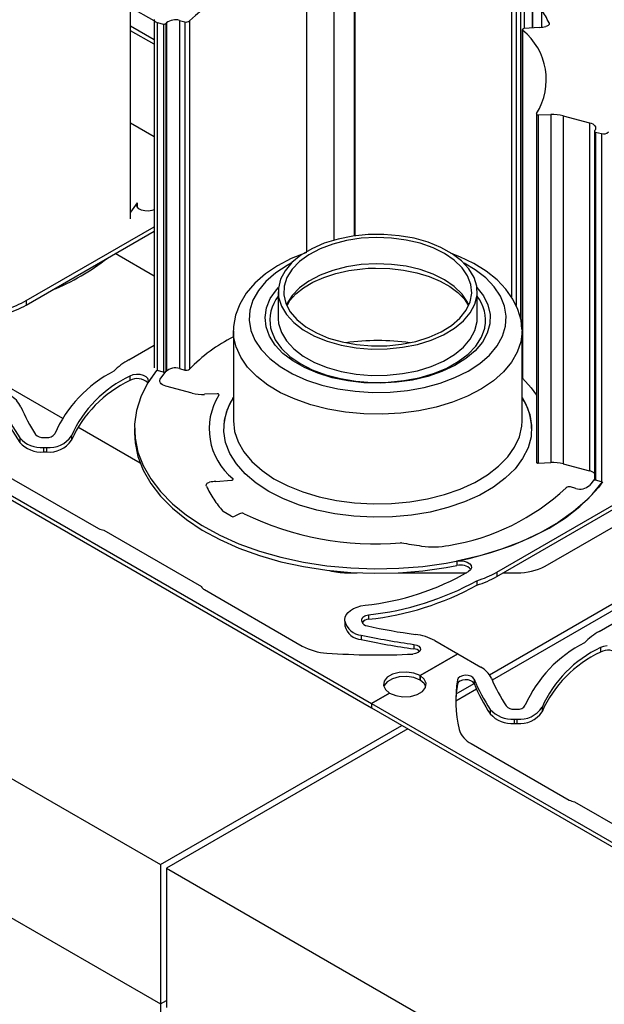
# Model space of a CAD drawing. Header units: inches. Extents: x 370 to 474, y 80 to 168.
# Tile 157 of 170: x 435.73 to 439.16, y 154.34 to 160.12. Entities that reach past the tile are written whole.
import ezdxf

# ---------------------------------------------------------------- set-up
doc = ezdxf.new("R2010")
doc.units = ezdxf.units.IN
doc.header["$LTSCALE"] = 0.5
doc.header["$MEASUREMENT"] = 0
for name, color, linetype in [('APP-M-S', 30, 'Continuous'), ('DIE-M-S', 8, 'Continuous'), ('DIE-M-S3', 8, 'Continuous'), ('PUN-M-S2', 1, 'Continuous')]:
    doc.layers.add(name, color=color, linetype=linetype)

msp = doc.modelspace()

# ---------------------------------------------------------------- linework, layer by layer
at = {"layer": 'APP-M-S', "linetype": 'Continuous', "lineweight": 25}
for p, q in [((436.5221, 160.1099), (436.3844, 160.1894)), ((436.5221, 159.9997), (436.3844, 160.0792)), ((436.5221, 159.9735), (436.3844, 160.053)), ((436.4216, 159.0447), (436.3844, 158.989)), ((436.418, 159.0326), (436.4216, 159.0447)), ((436.4216, 159.0447), (436.4216, 159.0204)), ((436.4216, 159.0204), (436.418, 159.0326)), ((436.4317, 159.0096), (436.4216, 159.0204)), ((436.4475, 159.0013), (436.4317, 159.0096)), ((436.467, 158.9964), (436.4475, 159.0013)), ((436.4883, 158.9955), (436.467, 158.9964)), ((436.5089, 158.9986), (436.4883, 158.9955)), ((436.5221, 159.0032), (436.5089, 158.9986)), ((435.7719, 158.4705), (436.5221, 158.9036)), ((435.7719, 158.4444), (436.5221, 158.8774)), ((437.5187, 158.8065), (437.4457, 158.7747)), ((437.5684, 158.802), (437.4942, 158.774)), ((437.5995, 158.8313), (437.5187, 158.8065)), ((437.6495, 158.8228), (437.5684, 158.802)), ((437.6861, 158.8485), (437.5995, 158.8313)), ((437.7353, 158.8358), (437.6495, 158.8228)), ((437.7762, 158.8577), (437.6861, 158.8485)), ((437.8236, 158.8408), (437.7353, 158.8358)), ((437.8677, 158.8586), (437.7762, 158.8577)), ((437.9121, 158.8374), (437.8236, 158.8408)), ((437.9583, 158.8513), (437.8677, 158.8586)), ((437.9985, 158.8259), (437.9121, 158.8374)), ((438.0458, 158.8358), (437.9583, 158.8513)), ((438.0807, 158.8066), (437.9985, 158.8259)), ((438.1281, 158.8127), (438.0458, 158.8358)), ((438.1564, 158.7799), (438.0807, 158.8066)), ((438.203, 158.7824), (438.1281, 158.8127)), ((437.4113, 158.7513), (437.3247, 158.7165)), ((437.4457, 158.7747), (437.3821, 158.7367)), ((437.4157, 158.7526), (437.4113, 158.7513)), ((437.4942, 158.774), (437.4287, 158.7394)), ((438.2237, 158.7465), (438.1564, 158.7799)), ((438.2689, 158.7457), (438.203, 158.7824)), ((438.2808, 158.7074), (438.2237, 158.7465)), ((438.3144, 158.7276), (438.2597, 158.7478)), ((438.3239, 158.7035), (438.2689, 158.7457)), ((437.3247, 158.7165), (437.2452, 158.6749)), ((437.3296, 158.6935), (437.2895, 158.646)), ((437.3258, 158.6897), (437.3025, 158.677)), ((437.3821, 158.7367), (437.3296, 158.6935)), ((437.3737, 158.6993), (437.3305, 158.6546)), ((437.4287, 158.7394), (437.3737, 158.6993)), ((438.3263, 158.6634), (438.2808, 158.7074)), ((438.3957, 158.6882), (438.3144, 158.7276)), ((438.3669, 158.6568), (438.3239, 158.7035)), ((438.4034, 158.6512), (438.3383, 158.6897)), ((438.4685, 158.6429), (438.3957, 158.6882)), ((437.2452, 158.6749), (437.1739, 158.6269)), ((437.2344, 158.6325), (437.1774, 158.583)), ((437.3025, 158.677), (437.2344, 158.6325)), ((437.2895, 158.646), (437.2627, 158.5955)), ((437.3305, 158.6546), (437.3004, 158.6064)), ((437.5684, 158.6478), (437.4942, 158.6197)), ((437.5163, 158.6069), (437.587, 158.6299)), ((437.6495, 158.6685), (437.5684, 158.6478)), ((437.587, 158.6299), (437.6635, 158.647)), ((437.7353, 158.6816), (437.6495, 158.6685)), ((437.6635, 158.647), (437.744, 158.6576)), ((437.8236, 158.6865), (437.7353, 158.6816)), ((437.744, 158.6576), (437.7769, 158.66)), ((437.7769, 158.66), (437.8199, 158.6615)), ((437.8199, 158.6615), (437.9028, 158.659)), ((437.9121, 158.6831), (437.8236, 158.6865)), ((437.9028, 158.659), (437.984, 158.6498)), ((437.9985, 158.6717), (437.9121, 158.6831)), ((437.984, 158.6498), (438.0617, 158.634)), ((438.0807, 158.6523), (437.9985, 158.6717)), ((438.0617, 158.634), (438.1339, 158.6121)), ((438.1564, 158.6256), (438.0807, 158.6523)), ((438.3591, 158.6158), (438.3263, 158.6634)), ((438.3967, 158.6069), (438.3669, 158.6568)), ((438.465, 158.6036), (438.4034, 158.6512)), ((438.5315, 158.5925), (438.4685, 158.6429)), ((437.1123, 158.5729), (437.0618, 158.5136)), ((437.1739, 158.6269), (437.1123, 158.5729)), ((437.1774, 158.583), (437.1327, 158.5296)), ((437.2627, 158.5955), (437.25, 158.5432)), ((437.3004, 158.6064), (437.284, 158.5561)), ((437.4287, 158.5852), (437.3737, 158.545)), ((437.398, 158.546), (437.4528, 158.5787)), ((437.4942, 158.6197), (437.4287, 158.5852)), ((437.4528, 158.5787), (437.5163, 158.6069)), ((438.1339, 158.6121), (438.199, 158.5849)), ((438.2237, 158.5923), (438.1564, 158.6256)), ((438.199, 158.5849), (438.2555, 158.5532)), ((438.2808, 158.5531), (438.2237, 158.5923)), ((438.3782, 158.5658), (438.3591, 158.6158)), ((438.4126, 158.5549), (438.3967, 158.6069)), ((438.5149, 158.5517), (438.465, 158.6036)), ((438.5837, 158.5378), (438.5315, 158.5925)), ((437.0618, 158.5136), (437.0237, 158.4502)), ((437.1327, 158.5296), (437.1009, 158.4731)), ((437.2026, 158.4821), (437.2383, 158.5338)), ((437.2383, 158.5338), (437.2505, 158.5476)), ((437.2489, 158.5226), (437.2489, 158.3683)), ((437.25, 158.5432), (437.2516, 158.4903)), ((437.284, 158.5561), (437.2818, 158.5049)), ((437.3737, 158.545), (437.3305, 158.5003)), ((437.3528, 158.5099), (437.398, 158.546)), ((438.2555, 158.5532), (438.3022, 158.5182)), ((438.3263, 158.5092), (438.2808, 158.5531)), ((438.3022, 158.5182), (438.3384, 158.4811)), ((438.3738, 158.4638), (438.3831, 158.5147)), ((438.3831, 158.5147), (438.3782, 158.5658)), ((438.4142, 158.502), (438.4126, 158.5549)), ((438.4137, 158.5476), (438.4518, 158.4986)), ((438.4153, 158.3683), (438.4153, 158.5226)), ((438.552, 158.4963), (438.5149, 158.5517)), ((438.6246, 158.4797), (438.5837, 158.5378)), ((435.7719, 158.4705), (435.7719, 158.4444)), ((437.1009, 158.4731), (437.0828, 158.4146)), ((437.1804, 158.4279), (437.2026, 158.4821)), ((437.2516, 158.4903), (437.2675, 158.4383)), ((437.2818, 158.5049), (437.2938, 158.4541)), ((437.3305, 158.5003), (437.3004, 158.4521)), ((437.3034, 158.4465), (437.3178, 158.4708)), ((437.3178, 158.4708), (437.3528, 158.5099)), ((438.3591, 158.4616), (438.3263, 158.5092)), ((438.3384, 158.4811), (438.363, 158.4442)), ((438.3504, 158.4144), (438.3738, 158.4638)), ((438.3668, 158.4455), (438.3591, 158.4616)), ((438.4014, 158.4497), (438.4142, 158.502)), ((438.4518, 158.4986), (438.4783, 158.4451)), ((438.5757, 158.4385), (438.552, 158.4963)), ((438.6541, 158.4189), (438.6246, 158.4797)), ((437.0237, 158.4502), (436.9988, 158.3844)), ((437.0828, 158.4146), (437.0786, 158.3553)), ((437.172, 158.3725), (437.1804, 158.4279)), ((437.2675, 158.4383), (437.2973, 158.3884)), ((437.2938, 158.4541), (437.3198, 158.4052)), ((437.3004, 158.4521), (437.2973, 158.4455)), ((437.3198, 158.4052), (437.3591, 158.3593)), ((438.3136, 158.3678), (438.3504, 158.4144)), ((438.3346, 158.3517), (438.3747, 158.3992)), ((438.3747, 158.3992), (438.4014, 158.4497)), ((438.4783, 158.4451), (438.491, 158.39)), ((438.5856, 158.3794), (438.5757, 158.4385)), ((438.672, 158.3556), (438.6541, 158.4189)), ((436.9988, 158.3844), (436.9873, 158.318)), ((437.0786, 158.3553), (437.0885, 158.2962)), ((437.1778, 158.317), (437.172, 158.3725)), ((437.2489, 158.3683), (437.249, 158.3638)), ((437.249, 158.3638), (437.2516, 158.3361)), ((437.2973, 158.3884), (437.3402, 158.3417)), ((437.3402, 158.3417), (437.3953, 158.2995)), ((437.3591, 158.3593), (437.4106, 158.3176)), ((438.2644, 158.3252), (438.3136, 158.3678)), ((438.2821, 158.3085), (438.3346, 158.3517)), ((438.4014, 158.2955), (438.4142, 158.3478)), ((438.4142, 158.3478), (438.4153, 158.3683)), ((438.491, 158.39), (438.4897, 158.3343)), ((438.5814, 158.32), (438.5856, 158.3794)), ((438.6768, 158.3023), (438.672, 158.3556)), ((436.988, 158.261), (436.9863, 158.2957)), ((436.9863, 158.2922), (436.9863, 157.7662)), ((436.9873, 158.318), (436.9877, 158.2965)), ((437.0885, 158.2962), (437.1122, 158.2384)), ((437.1974, 158.2625), (437.1778, 158.317)), ((437.2046, 158.3103), (437.209, 158.2935)), ((437.209, 158.2935), (437.2319, 158.2406)), ((437.2516, 158.3361), (437.2675, 158.284)), ((437.2675, 158.284), (437.2973, 158.2341)), ((437.3953, 158.2995), (437.4611, 158.2628)), ((437.4106, 158.3176), (437.473, 158.2812)), ((438.1338, 158.2563), (438.2039, 158.2877)), ((438.2039, 158.2877), (438.2644, 158.3252)), ((438.2185, 158.2705), (438.2821, 158.3085)), ((438.3747, 158.2449), (438.4014, 158.2955)), ((438.4401, 158.2554), (438.4592, 158.3088)), ((438.4592, 158.3088), (438.4601, 158.3132)), ((438.4897, 158.3343), (438.4744, 158.2794)), ((438.5633, 158.2616), (438.5814, 158.32)), ((438.6779, 158.2921), (438.6709, 158.2297)), ((438.6777, 158.3006), (438.6779, 158.2922)), ((438.6779, 157.7662), (438.6779, 158.2922)), ((438.6779, 158.2922), (438.6779, 158.2921)), ((437.0019, 158.199), (436.988, 158.261)), ((437.1122, 158.2384), (437.1493, 158.183)), ((437.2306, 158.2103), (437.1974, 158.2625)), ((437.2319, 158.2406), (437.2683, 158.1903)), ((437.2973, 158.2341), (437.3402, 158.1874)), ((437.4611, 158.2628), (437.5361, 158.2325)), ((437.473, 158.2812), (437.5447, 158.2511)), ((437.5361, 158.2325), (437.6184, 158.2094)), ((437.5447, 158.2511), (437.6239, 158.228)), ((437.6239, 158.228), (437.7085, 158.2125)), ((437.9722, 158.2149), (438.0559, 158.2318)), ((438.0559, 158.2318), (438.1338, 158.2563)), ((438.0646, 158.2139), (438.1454, 158.2387)), ((438.1454, 158.2387), (438.2185, 158.2705)), ((438.3346, 158.1975), (438.3747, 158.2449)), ((438.4454, 158.2264), (438.4033, 158.1763)), ((438.4075, 158.2042), (438.4401, 158.2554)), ((438.4744, 158.2794), (438.4454, 158.2264)), ((438.5315, 158.2051), (438.5633, 158.2616)), ((438.6709, 158.2297), (438.6502, 158.1683)), ((438.6779, 158.2377), (438.6796, 158.2378)), ((436.373, 158.1235), (436.5221, 158.2096)), ((437.0293, 158.1384), (437.0019, 158.199)), ((437.1493, 158.183), (437.1991, 158.131)), ((437.2767, 158.1614), (437.2306, 158.2103)), ((437.2683, 158.1903), (437.3173, 158.1436)), ((437.3402, 158.1874), (437.3953, 158.1452)), ((437.6184, 158.2094), (437.7059, 158.1939)), ((437.7059, 158.1939), (437.7965, 158.1866)), ((437.7085, 158.2125), (437.7962, 158.2051)), ((437.7962, 158.2051), (437.8849, 158.2059)), ((437.7965, 158.1866), (437.888, 158.1875)), ((437.8849, 158.2059), (437.9722, 158.2149)), ((437.888, 158.1875), (437.9781, 158.1967)), ((437.9781, 158.1967), (438.0646, 158.2139)), ((438.2821, 158.1542), (438.3346, 158.1975)), ((438.4033, 158.1763), (438.349, 158.1303)), ((438.362, 158.1564), (438.4075, 158.2042)), ((438.4867, 158.1516), (438.5315, 158.2051)), ((438.6502, 158.1683), (438.616, 158.1089)), ((437.07, 158.0804), (437.0293, 158.1384)), ((437.1991, 158.131), (437.2608, 158.0835)), ((437.3345, 158.1169), (437.2767, 158.1614)), ((437.3173, 158.1436), (437.3778, 158.1017)), ((437.403, 158.0778), (437.3345, 158.1169)), ((437.3953, 158.1452), (437.4611, 158.1085)), ((438.1454, 158.0844), (438.2185, 158.1162)), ((438.2185, 158.1162), (438.2821, 158.1542)), ((438.2367, 158.0751), (438.3046, 158.113)), ((438.349, 158.1303), (438.2837, 158.0894)), ((438.3046, 158.113), (438.362, 158.1564)), ((438.4298, 158.1022), (438.4867, 158.1516)), ((436.535, 158.0615), (436.4829, 157.9856)), ((436.535, 158.0615), (436.4849, 157.989)), ((436.5766, 158.0507), (436.5402, 158.0599)), ((436.5603, 158.0155), (436.5925, 158.0563)), ((436.5603, 158.0155), (436.5914, 158.0549)), ((436.5925, 158.0563), (436.5896, 158.0533)), ((436.5925, 158.0563), (436.5925, 158.0562)), ((436.6709, 158.0721), (436.7025, 158.0637)), ((437.1232, 158.0259), (437.07, 158.0804)), ((437.2608, 158.0835), (437.333, 158.0412)), ((437.3778, 158.1017), (437.4484, 158.0654)), ((437.4806, 158.0448), (437.403, 158.0778)), ((437.4484, 158.0654), (437.5276, 158.0357)), ((437.4611, 158.1085), (437.5361, 158.0782)), ((437.5361, 158.0782), (437.6184, 158.0551)), ((437.6184, 158.0551), (437.7059, 158.0396)), ((437.9781, 158.0424), (438.0646, 158.0596)), ((438.0646, 158.0596), (438.1454, 158.0844)), ((438.2088, 158.0544), (438.1259, 158.0261)), ((438.1598, 158.0434), (438.2367, 158.0751)), ((438.2837, 158.0894), (438.2088, 158.0544)), ((438.2837, 158.0189), (438.3616, 158.0577)), ((438.3616, 158.0577), (438.4298, 158.1022)), ((438.569, 158.0525), (438.5098, 158.0001)), ((438.616, 158.1089), (438.569, 158.0525)), ((436.3976, 158.0351), (436.3798, 158.0282)), ((436.3798, 158.0282), (436.3798, 158.0021)), ((436.4182, 158.0382), (436.3976, 158.0351)), ((436.4395, 158.0372), (436.4182, 158.0382)), ((436.459, 158.0323), (436.4395, 158.0372)), ((436.4747, 158.024), (436.459, 158.0323)), ((436.4849, 158.0132), (436.4747, 158.024)), ((436.4884, 158.0011), (436.4849, 158.0132)), ((436.4849, 157.989), (436.4884, 158.0011)), ((436.555, 158.0023), (436.5565, 158.0091)), ((436.555, 158.0023), (436.5565, 158.0091)), ((436.5557, 157.9956), (436.555, 158.0023)), ((436.5557, 157.9956), (436.555, 158.0023)), ((436.5587, 157.989), (436.5557, 157.9956)), ((436.5587, 157.989), (436.5557, 157.9956)), ((436.5565, 158.0091), (436.5603, 158.0155)), ((436.5565, 158.0091), (436.5603, 158.0155)), ((437.188, 157.9758), (437.1232, 158.0259)), ((437.333, 158.0412), (437.4146, 158.005)), ((437.4146, 158.005), (437.504, 157.9756)), ((437.5657, 158.0187), (437.4806, 158.0448)), ((437.5276, 158.0357), (437.6136, 158.013)), ((437.6565, 158), (437.5657, 158.0187)), ((437.6136, 158.013), (437.7045, 157.9981)), ((437.751, 157.9891), (437.6565, 158)), ((437.7045, 157.9981), (437.7982, 157.9911)), ((437.7059, 158.0396), (437.7965, 158.0323)), ((437.7965, 158.0323), (437.888, 158.0332)), ((437.888, 158.0332), (437.9781, 158.0424)), ((437.8927, 157.9922), (437.9858, 158.0015)), ((438.0367, 158.005), (437.9432, 157.9917)), ((437.9858, 158.0015), (438.0755, 158.0187)), ((438.1259, 158.0261), (438.0367, 158.005)), ((438.0755, 158.0187), (438.1598, 158.0434)), ((438.1973, 157.9867), (438.2837, 158.0189)), ((438.5098, 158.0001), (438.4395, 157.9525)), ((438.681, 158.0149), (438.7323, 157.9587)), ((436.4829, 157.9856), (436.4441, 157.9071)), ((436.5639, 157.9829), (436.5587, 157.989)), ((436.5639, 157.9829), (436.5587, 157.989)), ((436.5711, 157.9775), (436.5639, 157.9829)), ((436.5711, 157.9775), (436.5639, 157.9829)), ((436.5799, 157.973), (436.5711, 157.9775)), ((436.5799, 157.973), (436.5711, 157.9775)), ((436.5901, 157.9696), (436.5799, 157.973)), ((436.5901, 157.9696), (436.5799, 157.973)), ((436.7455, 157.9287), (436.5901, 157.9696)), ((436.7455, 157.9287), (436.5901, 157.9696)), ((437.2634, 157.9308), (437.188, 157.9758)), ((437.504, 157.9756), (437.5994, 157.9534)), ((437.5994, 157.9534), (437.6992, 157.939)), ((437.6992, 157.939), (437.8015, 157.9325)), ((437.8472, 157.9864), (437.751, 157.9891)), ((437.7982, 157.9911), (437.8927, 157.9922)), ((437.9432, 157.9917), (437.8472, 157.9864)), ((437.9043, 157.9342), (438.0058, 157.9439)), ((438.0058, 157.9439), (438.1041, 157.9615)), ((438.1041, 157.9615), (438.1973, 157.9867)), ((438.4395, 157.9525), (438.3593, 157.9104)), ((438.7323, 157.9587), (438.762, 157.9169)), ((436.4441, 157.9071), (436.419, 157.8267)), ((436.8915, 157.9237), (436.8169, 157.9211)), ((436.8915, 157.9237), (436.8169, 157.9211)), ((436.894, 157.9236), (436.8915, 157.9237)), ((436.894, 157.9236), (436.8915, 157.9237)), ((436.8964, 157.9232), (436.894, 157.9236)), ((436.8964, 157.9232), (436.894, 157.9236)), ((436.8985, 157.9224), (436.8964, 157.9232)), ((436.8985, 157.9224), (436.8964, 157.9232)), ((436.9002, 157.9214), (436.8985, 157.9224)), ((436.9002, 157.9214), (436.8985, 157.9224)), ((436.9014, 157.9202), (436.9002, 157.9214)), ((436.9014, 157.9202), (436.9002, 157.9214)), ((436.9021, 157.9188), (436.9014, 157.9202)), ((436.9021, 157.9188), (436.9014, 157.9202)), ((436.9016, 157.916), (436.9021, 157.9174)), ((436.9016, 157.916), (436.9021, 157.9174)), ((436.9021, 157.9174), (436.9021, 157.9188)), ((436.9021, 157.9174), (436.9021, 157.9188)), ((436.9511, 157.8336), (436.9825, 157.8964)), ((436.9825, 157.8964), (436.9863, 157.9024)), ((437.3481, 157.8918), (437.2634, 157.9308)), ((437.4407, 157.8594), (437.3481, 157.8918)), ((437.8015, 157.9325), (437.9043, 157.9342)), ((438.3593, 157.9104), (438.2704, 157.8746)), ((438.6779, 157.9024), (438.6982, 157.867)), ((436.419, 157.8267), (436.4077, 157.7454)), ((436.9336, 157.7689), (436.9511, 157.8336)), ((437.5398, 157.834), (437.4407, 157.8594)), ((437.6437, 157.8162), (437.5398, 157.834)), ((438.0726, 157.8241), (437.9669, 157.8102)), ((438.1743, 157.8457), (438.0726, 157.8241)), ((438.2704, 157.8746), (438.1743, 157.8457)), ((438.6982, 157.867), (438.7231, 157.8032)), ((436.9302, 157.7035), (436.9336, 157.7689)), ((436.9863, 157.7662), (436.9932, 157.7039)), ((437.7507, 157.8062), (437.6437, 157.8162)), ((437.859, 157.8042), (437.7507, 157.8062)), ((437.9669, 157.8102), (437.859, 157.8042)), ((438.6761, 157.7348), (438.6779, 157.7662)), ((438.7231, 157.8032), (438.734, 157.7381)), ((436.4071, 157.7208), (436.4071, 157.6947)), ((436.4077, 157.7454), (436.4105, 157.6637)), ((436.9297, 157.7208), (436.9297, 157.72)), ((438.6622, 157.6728), (438.6761, 157.7348)), ((438.734, 157.7381), (438.7306, 157.6727)), ((438.7344, 157.72), (438.7344, 157.7208)), ((435.039, 157.7004), (437.7967, 156.1084)), ((435.039, 157.6743), (437.7967, 156.0823)), ((435.7341, 157.6654), (435.7341, 157.6392)), ((435.8743, 157.6673), (435.8907, 157.6673)), ((436.0373, 157.6781), (436.0373, 157.652)), ((436.4071, 157.6947), (436.4105, 157.6376)), ((436.4105, 157.6637), (436.4273, 157.5826)), ((436.9411, 157.6384), (436.9302, 157.7035)), ((436.9932, 157.7039), (437.0139, 157.6424)), ((438.6347, 157.6123), (438.6622, 157.6728)), ((438.7306, 157.6727), (438.7131, 157.6081)), ((435.8743, 157.6096), (435.8907, 157.6096)), ((435.8743, 157.6096), (435.8743, 157.5835)), ((435.8907, 157.6096), (435.8907, 157.5835)), ((436.4105, 157.6376), (436.4273, 157.5565)), ((436.966, 157.5746), (436.9411, 157.6384)), ((437.0139, 157.6424), (437.0481, 157.5831)), ((438.594, 157.5543), (438.6347, 157.6123)), ((438.7131, 157.6081), (438.6816, 157.5452)), ((435.8743, 157.5835), (435.8907, 157.5835)), ((436.4273, 157.5826), (436.458, 157.5029)), ((436.4273, 157.5565), (436.458, 157.4768)), ((437.0046, 157.5131), (436.966, 157.5746)), ((437.0481, 157.5831), (437.0951, 157.5267)), ((438.5408, 157.4998), (438.594, 157.5543)), ((438.6816, 157.5452), (438.6368, 157.4851)), ((436.458, 157.5029), (436.5022, 157.4254)), ((436.458, 157.4768), (436.5022, 157.3992)), ((437.0562, 157.4549), (437.0046, 157.5131)), ((437.0951, 157.5267), (437.1542, 157.4742)), ((438.476, 157.4496), (438.5408, 157.4998)), ((438.6368, 157.4851), (438.5793, 157.4288)), ((438.762, 157.5237), (438.7621, 157.5228)), ((438.7621, 157.5228), (438.7628, 157.5215)), ((438.7628, 157.5215), (438.764, 157.5202)), ((438.764, 157.5202), (438.7657, 157.5192)), ((438.7657, 157.5192), (438.7678, 157.5184)), ((438.7678, 157.5184), (438.7702, 157.518)), ((438.7702, 157.518), (438.7726, 157.5179)), ((438.7726, 157.5179), (438.8473, 157.5206)), ((438.9186, 157.5129), (439.0741, 157.472)), ((435.6226, 157.4656), (436.1961, 157.1345)), ((436.5022, 157.4254), (436.5595, 157.3507)), ((436.8834, 157.411), (436.9759, 157.4181)), ((436.8834, 157.411), (436.9759, 157.4181)), ((436.9759, 157.4181), (436.9783, 157.4184)), ((436.9759, 157.4181), (436.9783, 157.4184)), ((436.9783, 157.4184), (436.9804, 157.4191)), ((436.9783, 157.4184), (436.9804, 157.4191)), ((436.9804, 157.4191), (436.9823, 157.4201)), ((436.9804, 157.4191), (436.9823, 157.4201)), ((436.9823, 157.4201), (436.9836, 157.4213)), ((436.9823, 157.4201), (436.9836, 157.4213)), ((436.9842, 157.4254), (436.9832, 157.4267)), ((436.9842, 157.4254), (436.9832, 157.4267)), ((436.9836, 157.4213), (436.9844, 157.4226)), ((436.9836, 157.4213), (436.9844, 157.4226)), ((436.9846, 157.424), (436.9842, 157.4254)), ((436.9846, 157.424), (436.9842, 157.4254)), ((436.9844, 157.4226), (436.9846, 157.424)), ((436.9844, 157.4226), (436.9846, 157.424)), ((437.12, 157.4008), (437.0562, 157.4549)), ((437.1542, 157.4742), (437.2244, 157.4266)), ((437.2244, 157.4266), (437.3046, 157.3845)), ((438.4006, 157.4047), (438.476, 157.4496)), ((438.5793, 157.4288), (438.51, 157.377)), ((439.1025, 157.4244), (439.0727, 157.3867)), ((439.1025, 157.4244), (439.0727, 157.3867)), ((439.1025, 157.4223), (439.1025, 157.4225)), ((439.1027, 157.4212), (439.1025, 157.4223)), ((439.1033, 157.4201), (439.1027, 157.4212)), ((439.1042, 157.4192), (439.1033, 157.4201)), ((439.1054, 157.4183), (439.1042, 157.4192)), ((439.1069, 157.4176), (439.1054, 157.4183)), ((439.1086, 157.4171), (439.1069, 157.4176)), ((439.1439, 157.4083), (439.1086, 157.4171)), ((436.5022, 157.3992), (436.5595, 157.3246)), ((436.8269, 157.39), (436.828, 157.3933)), ((436.8269, 157.39), (436.828, 157.3933)), ((436.8269, 157.3866), (436.8269, 157.39)), ((436.8269, 157.3866), (436.8269, 157.39)), ((436.828, 157.3833), (436.8269, 157.3866)), ((436.828, 157.3833), (436.8269, 157.3866)), ((436.828, 157.3933), (436.8301, 157.3965)), ((436.828, 157.3933), (436.8301, 157.3965)), ((436.8301, 157.3965), (436.8331, 157.3994)), ((436.8301, 157.3965), (436.8331, 157.3994)), ((436.8331, 157.3994), (436.837, 157.4019)), ((436.8331, 157.3994), (436.837, 157.4019)), ((436.837, 157.4019), (436.8416, 157.4039)), ((436.837, 157.4019), (436.8416, 157.4039)), ((436.8416, 157.4039), (436.8468, 157.4055)), ((436.8416, 157.4039), (436.8468, 157.4055)), ((437.1951, 157.3518), (437.12, 157.4008)), ((437.3046, 157.3845), (437.3935, 157.3487)), ((438.2232, 157.3333), (438.3158, 157.3657)), ((438.3158, 157.3657), (438.4006, 157.4047)), ((438.51, 157.377), (438.43, 157.3307)), ((438.9932, 157.3696), (438.9616, 157.3779)), ((438.9932, 157.3696), (438.9616, 157.3779)), ((439.1257, 157.3758), (439.059, 157.3025)), ((439.0891, 157.3334), (439.1495, 157.4072)), ((439.1495, 157.4072), (439.1257, 157.3758)), ((436.5595, 157.3507), (436.6293, 157.2797)), ((436.5595, 157.3246), (436.6293, 157.2536)), ((437.2803, 157.3087), (437.1951, 157.3518)), ((437.3741, 157.272), (437.2803, 157.3087)), ((437.3935, 157.3487), (437.4896, 157.3198)), ((437.4896, 157.3198), (437.5913, 157.2982)), ((438.0201, 157.2902), (438.124, 157.308)), ((438.124, 157.308), (438.2232, 157.3333)), ((438.43, 157.3307), (438.3406, 157.2905)), ((438.5296, 156.8785), (439.2912, 157.3181)), ((439.059, 157.3025), (438.9799, 157.2333)), ((439.0164, 157.2633), (439.0891, 157.3334)), ((436.6293, 157.2797), (436.711, 157.213)), ((436.6293, 157.2536), (436.711, 157.1869)), ((437.4752, 157.2424), (437.3741, 157.272)), ((437.5913, 157.2982), (437.697, 157.2842)), ((437.697, 157.2842), (437.8048, 157.2782)), ((437.8048, 157.2782), (437.9132, 157.2802)), ((437.9132, 157.2802), (438.0201, 157.2902)), ((438.2432, 157.2571), (438.1392, 157.231)), ((438.3406, 157.2905), (438.2432, 157.2571)), ((438.5296, 156.8524), (439.2912, 157.292)), ((438.932, 157.1978), (439.0164, 157.2633)), ((436.711, 157.213), (436.8037, 157.1514)), ((436.711, 157.1869), (436.8037, 157.1253)), ((436.9734, 157.2066), (436.9269, 157.2348)), ((436.9734, 157.2066), (436.9269, 157.2348)), ((437.0215, 157.2209), (436.9946, 157.2062)), ((437.0215, 157.2209), (436.9946, 157.2062)), ((437.5818, 157.2203), (437.4752, 157.2424)), ((437.6925, 157.2062), (437.5818, 157.2203)), ((437.8053, 157.2001), (437.6925, 157.2062)), ((437.9186, 157.2023), (437.8053, 157.2001)), ((438.0305, 157.2126), (437.9186, 157.2023)), ((438.1392, 157.231), (438.0305, 157.2126)), ((438.8368, 157.1374), (438.932, 157.1978)), ((438.9799, 157.2333), (438.8892, 157.1692)), ((436.8037, 157.1514), (436.9065, 157.0953)), ((438.7317, 157.0828), (438.8368, 157.1374)), ((438.8892, 157.1692), (438.7877, 157.1106)), ((436.2274, 157.1246), (436.7993, 156.7944)), ((436.8037, 157.1253), (436.9065, 157.0692)), ((436.9065, 157.0953), (437.0185, 157.0454)), ((438.6177, 157.0345), (438.7317, 157.0828)), ((438.7877, 157.1106), (438.6765, 157.0582)), ((436.9065, 157.0692), (437.0185, 157.0193)), ((437.0185, 157.0454), (437.1385, 157.0022)), ((437.0185, 157.0193), (437.1385, 156.9761)), ((438.5568, 157.0125), (438.4297, 156.974)), ((438.4959, 156.9929), (438.6177, 157.0345)), ((438.6765, 157.0582), (438.5568, 157.0125)), ((437.1385, 157.0022), (437.2653, 156.9661)), ((437.1385, 156.9761), (437.2653, 156.9399)), ((437.2653, 156.9661), (437.3977, 156.9373)), ((438.2341, 156.9316), (438.3677, 156.9585)), ((438.4297, 156.974), (438.2966, 156.9431)), ((438.3677, 156.9585), (438.4959, 156.9929)), ((437.2653, 156.9399), (437.3977, 156.9112)), ((437.3977, 156.9373), (437.5344, 156.9163)), ((437.3977, 156.9112), (437.5344, 156.8902)), ((437.5344, 156.9163), (437.674, 156.9033)), ((437.674, 156.9033), (437.8152, 156.8982)), ((437.8152, 156.8982), (437.9565, 156.9013)), ((437.9565, 156.9013), (438.0966, 156.9125)), ((438.0966, 156.9125), (438.2341, 156.9316)), ((438.0966, 156.8864), (438.2341, 156.9055)), ((438.2341, 156.9055), (438.2966, 156.917)), ((438.2966, 156.9431), (438.3176, 156.9451)), ((438.2966, 156.9431), (438.2966, 156.917)), ((438.3176, 156.9451), (438.3386, 156.9431)), ((438.3386, 156.9431), (438.3573, 156.9372)), ((438.3573, 156.9372), (438.3717, 156.9282)), ((438.3717, 156.9282), (438.3802, 156.9169)), ((438.3818, 156.9046), (438.3764, 156.8927)), ((438.3802, 156.9169), (438.3818, 156.9046)), ((439.1307, 156.5315), (439.8322, 156.9365)), ((437.5344, 156.8902), (437.674, 156.8771)), ((437.674, 156.8771), (437.8152, 156.8721)), ((437.8152, 156.8721), (437.9565, 156.8752)), ((437.9565, 156.8752), (438.0966, 156.8864)), ((438.3764, 156.8927), (438.3646, 156.8825)), ((438.5296, 156.8785), (438.5296, 156.8524)), ((438.4135, 156.8286), (438.4135, 156.8024)), ((436.8165, 156.7764), (437.39, 156.4453)), ((437.6904, 156.6651), (437.7109, 156.6739)), ((437.7109, 156.6739), (437.7337, 156.6805)), ((437.7337, 156.6805), (437.7581, 156.6847)), ((437.6394, 156.6001), (437.6416, 156.6147)), ((437.6416, 156.6147), (437.648, 156.6289)), ((437.648, 156.6289), (437.6585, 156.6423)), ((437.6585, 156.6423), (437.6728, 156.6545)), ((437.6728, 156.6545), (437.6904, 156.6651)), ((437.7401, 156.6049), (437.7423, 156.6097)), ((437.7423, 156.6097), (437.7458, 156.6141)), ((437.7458, 156.6141), (437.7505, 156.6182)), ((437.7505, 156.6182), (437.7564, 156.6217)), ((437.7564, 156.6217), (437.7632, 156.6247)), ((437.7632, 156.6247), (437.7708, 156.6269)), ((437.7708, 156.6269), (437.779, 156.6283)), ((437.779, 156.6283), (437.779, 156.6022)), ((437.6394, 156.5906), (437.6394, 156.6001)), ((437.6394, 156.5906), (437.6394, 156.5645)), ((437.7394, 156.6001), (437.7401, 156.6049)), ((437.7394, 156.5906), (437.7394, 156.6001)), ((437.736, 156.5097), (437.736, 156.4836)), ((438.0445, 156.4552), (438.0606, 156.4512)), ((438.0445, 156.4552), (438.0445, 156.4291)), ((438.0606, 156.4512), (438.0734, 156.4443)), ((438.0734, 156.4443), (438.0811, 156.4352)), ((438.167, 156.4774), (438.3015, 156.3998)), ((439.1553, 156.4431), (439.1376, 156.4362)), ((439.1376, 156.4362), (439.1376, 156.4101)), ((439.1759, 156.4462), (439.1553, 156.4431)), ((438.0545, 156.401), (438.0376, 156.3984)), ((438.0688, 156.4069), (438.0545, 156.401)), ((438.0787, 156.4153), (438.0688, 156.4069)), ((438.083, 156.4251), (438.0787, 156.4153)), ((438.3015, 156.3998), (438.0803, 156.2721)), ((438.0803, 156.2721), (438.3015, 156.3998)), ((438.0811, 156.4352), (438.083, 156.4251)), ((438.3015, 156.3998), (438.4359, 156.3222)), ((437.888, 156.2624), (437.8695, 156.2395)), ((437.9189, 156.2803), (437.888, 156.2624)), ((437.9586, 156.2909), (437.9189, 156.2803)), ((437.9586, 156.2648), (437.9189, 156.2541)), ((438.0022, 156.2931), (437.9586, 156.2909)), ((438.0022, 156.267), (437.9586, 156.2648)), ((438.0444, 156.2866), (438.0022, 156.2931)), ((438.0444, 156.2605), (438.0022, 156.267)), ((438.0803, 156.2721), (438.0444, 156.2866)), ((438.1054, 156.2514), (438.0803, 156.2721)), ((438.0803, 156.2721), (438.0803, 156.246)), ((438.0803, 156.246), (438.0803, 156.2721)), ((438.3138, 156.2655), (438.3036, 156.2572)), ((438.3283, 156.2712), (438.3138, 156.2655)), ((438.3453, 156.2737), (438.3283, 156.2712)), ((438.3627, 156.2726), (438.3453, 156.2737)), ((438.3785, 156.2681), (438.3627, 156.2726)), ((438.3906, 156.2608), (438.3785, 156.2681)), ((437.8695, 156.2395), (437.8657, 156.2143)), ((437.8657, 156.2143), (437.877, 156.1899)), ((437.8695, 156.2134), (437.8672, 156.2076)), ((437.888, 156.2363), (437.8695, 156.2134)), ((437.9189, 156.2541), (437.888, 156.2363)), ((438.0803, 156.246), (438.0444, 156.2605)), ((438.1054, 156.2253), (438.0803, 156.246)), ((438.1167, 156.227), (438.1054, 156.2514)), ((438.1151, 156.2076), (438.1054, 156.2253)), ((438.1129, 156.2018), (438.1167, 156.227)), ((438.3036, 156.2572), (438.299, 156.2475)), ((438.299, 156.2475), (438.299, 156.2213)), ((438.3036, 156.2311), (438.299, 156.2213)), ((438.3138, 156.2394), (438.3036, 156.2311)), ((438.3283, 156.2451), (438.3138, 156.2394)), ((438.3453, 156.2475), (438.3283, 156.2451)), ((438.3627, 156.2465), (438.3453, 156.2475)), ((438.3785, 156.242), (438.3627, 156.2465)), ((438.3906, 156.2346), (438.3785, 156.242)), ((438.3975, 156.2515), (438.3906, 156.2608)), ((438.3975, 156.2253), (438.3906, 156.2346)), ((438.3975, 156.2515), (438.3975, 156.2253)), ((437.9021, 156.1692), (437.7967, 156.1084)), ((437.7967, 156.1084), (437.9021, 156.1692)), ((437.877, 156.1899), (437.9021, 156.1692)), ((437.9021, 156.1692), (437.9379, 156.1547)), ((437.9379, 156.1547), (437.9802, 156.1482)), ((437.9802, 156.1482), (438.0238, 156.1504)), ((438.0238, 156.1504), (438.0635, 156.1611)), ((438.0635, 156.1611), (438.0944, 156.179)), ((438.0944, 156.179), (438.1129, 156.2018)), ((437.7967, 156.1084), (440.5544, 154.5164)), ((437.7967, 156.1084), (437.7967, 156.0823)), ((437.7967, 156.1084), (437.7967, 156.0823)), ((437.7967, 156.0823), (440.5544, 154.4903)), ((438.4919, 156.0734), (438.4919, 156.0472)), ((438.632, 156.0753), (438.6484, 156.0753)), ((438.7951, 156.0861), (438.7951, 156.06)), ((438.632, 156.0176), (438.6484, 156.0176)), ((438.632, 156.0176), (438.632, 155.9915)), ((438.632, 155.9915), (438.6484, 155.9915)), ((438.6484, 156.0176), (438.6484, 155.9915)), ((438.3803, 155.8736), (438.9538, 155.5425)), ((438.9851, 155.5326), (439.557, 155.2024))]:
    msp.add_line(p, q, dxfattribs=at)
for centre, radius, start, end in [((435.4884, 158.97), 0.5744, 286.94208, 299.58064), ((437.4302, 158.3552), 0.23, 142.02741, 191.24638), ((438.2312, 158.3544), 0.2326, 349.77472, 37.69987), ((435.4884, 158.9439), 0.5744, 286.94208, 299.58064), ((437.435, 157.3763), 0.9893, 116.97405, 135.58522), ((437.8321, 156.8458), 1.3902, 82.25296, 97.74704), ((436.556, 157.7981), 0.3733, 119.35626, 136.21389), ((436.6239, 157.3895), 0.7475, 116.83355, 156.28028), ((436.5498, 158.0988), 0.0401, 248.37877, 256.06873), ((436.5807, 158.0646), 0.0144, 253.71262, 308.19094), ((436.6461, 157.9943), 0.0816, 72.29097, 132.06867), ((436.7108, 158.0906), 0.0281, 252.98463, 308.79686), ((436.6807, 157.3913), 0.7044, 115.28707, 155.97768), ((436.6807, 157.3652), 0.7044, 115.28707, 155.97768), ((436.4229, 157.9271), 0.0865, 44.73938, 119.88118), ((438.6836, 158.018), 0.00402, 181.44196, 229.82578), ((435.6075, 157.7848), 0.1474, 25.46638, 61.3439), ((436.8074, 158.1693), 0.2484, 255.58596, 272.19991), ((436.8074, 158.1693), 0.2484, 255.58596, 272.19991), ((437.2183, 157.7174), 0.3738, 147.90999, 231.02903), ((437.2183, 157.7174), 0.3738, 147.90999, 231.02903), ((437.269, 157.7139), 0.3393, 146.4173, 178.96386), ((438.4014, 157.7158), 0.333, 0.71994, 33.8989), ((436.5821, 158.2288), 1.0181, 202.23841, 213.60016), ((436.6442, 158.2281), 0.9802, 202.80482, 213.58333), ((436.5821, 158.2026), 1.0181, 202.23841, 213.60016), ((435.8608, 157.7795), 0.1705, 222.04403, 274.56489), ((435.8698, 157.724), 0.0568, 222.04403, 274.56489), ((435.8967, 157.7181), 0.0512, 263.2199, 326.84147), ((435.9088, 157.7621), 0.1536, 263.2199, 326.84147), ((435.9088, 157.7359), 0.1536, 263.2199, 326.84147), ((435.8608, 157.7534), 0.1705, 222.04403, 274.56489), ((438.8568, 157.2724), 0.2484, 75.58596, 92.19991), ((439.0624, 157.417), 0.0563, 44.60676, 77.96057), ((437.5293, 157.7286), 0.7817, 206.2148, 212.76482), ((437.5293, 157.7286), 0.7817, 206.2148, 212.76482), ((436.9014, 157.1692), 0.2425, 94.26214, 103.0029), ((436.9014, 157.1692), 0.2425, 94.26214, 103.0029), ((438.0421, 158.3258), 1.3064, 279.09024, 313.16317), ((438.0421, 158.3258), 1.3064, 279.09024, 313.16317), ((438.9534, 157.351), 0.0281, 72.98463, 128.79686), ((438.9534, 157.351), 0.0281, 72.98463, 128.79686), ((439.0181, 157.4473), 0.0816, 252.29097, 312.06867), ((439.0181, 157.4473), 0.0816, 252.29097, 312.06867), ((439.1553, 157.4539), 0.0471, 256.02518, 262.93841), ((437.3337, 157.6037), 0.5496, 212.85371, 221.88019), ((437.3337, 157.6037), 0.5496, 212.85371, 221.88019), ((436.9324, 157.2441), 0.0108, 222.44465, 239.32165), ((436.9324, 157.2441), 0.0108, 222.44465, 239.32165), ((436.9843, 157.2268), 0.023, 241.73072, 296.53715), ((436.9843, 157.2268), 0.023, 241.73072, 296.53715), ((437.0352, 157.1931), 0.0311, 64.45517, 116.32538), ((437.0352, 157.1931), 0.0311, 64.45517, 116.32538), ((437.8191, 158.8203), 1.7751, 244.27502, 274.768), ((437.8191, 158.8203), 1.7751, 244.27502, 274.768), ((436.2368, 157.2087), 0.0846, 241.25669, 263.62675), ((437.9678, 157.0343), 0.017, 79.99914, 93.87971), ((437.9678, 157.0343), 0.017, 79.99914, 93.87971), ((438.6497, 160.8512), 3.8602, 259.87099, 261.6597), ((438.6497, 160.8512), 3.8602, 259.87099, 261.6597), ((438.1573, 157.4944), 0.4676, 261.68799, 281.2474), ((438.1573, 157.4944), 0.4676, 261.68799, 281.2474), ((438.3196, 156.8409), 0.0795, 42.73498, 106.85022), ((437.5989, 158.2021), 1.5257, 275.98685, 300.1235), ((438.2461, 157.378), 0.5744, 286.94208, 299.58064), ((438.2461, 157.3519), 0.5744, 286.94208, 299.58064), ((436.8337, 156.8099), 0.0377, 204.21027, 242.8195), ((437.6, 158.3006), 1.6818, 276.10801, 298.92593), ((437.6, 158.2745), 1.6818, 276.10801, 298.92593), ((437.7413, 156.6141), 0.1046, 192.99063, 267.10773), ((437.7413, 156.588), 0.1046, 192.99063, 267.10773), ((437.7734, 156.5985), 0.0349, 192.99063, 267.10773), ((437.7808, 156.5535), 0.0487, 92.21218, 143.74705), ((438.5534, 160.1282), 3.6493, 257.62872, 262.11336), ((438.5531, 160.2357), 3.8145, 257.63156, 262.33851), ((438.0113, 156.1827), 0.3333, 62.14976, 82.85991), ((439.3137, 156.2061), 0.3733, 119.35626, 136.21389), ((437.5541, 156.7482), 0.3445, 241.54529, 266.71466), ((438.5531, 160.2096), 3.8145, 257.63156, 262.33851), ((439.3816, 155.7975), 0.7475, 116.83355, 156.28028), ((439.4385, 155.7993), 0.7044, 115.28707, 155.97768), ((437.8322, 160.3663), 3.9732, 265.70206, 272.96394), ((438.041, 156.3771), 0.0521, 45.14388, 86.10602), ((439.4385, 155.7732), 0.7044, 115.28707, 155.97768), ((439.1806, 156.3351), 0.0865, 44.73938, 119.88118), ((438.3652, 156.1928), 0.1474, 25.46638, 61.3439), ((439.0626, 156.1287), 0.7728, 171.16055, 192.84088), ((439.0625, 156.1024), 0.7727, 171.14828, 179.01122), ((439.3399, 156.6368), 1.0181, 202.23841, 213.60016), ((439.3399, 156.6106), 1.0181, 202.23841, 213.60016), ((439.4019, 156.6361), 0.9802, 202.80482, 213.58333), ((438.6275, 156.132), 0.0568, 222.04403, 274.56489), ((438.6544, 156.1262), 0.0512, 263.2199, 326.84147), ((438.6185, 156.1875), 0.1705, 222.04403, 274.56489), ((438.6185, 156.1614), 0.1705, 222.04403, 274.56489), ((438.6665, 156.1701), 0.1536, 263.2199, 326.84147), ((438.6665, 156.144), 0.1536, 263.2199, 326.84147), ((438.4411, 155.9975), 0.138, 197.07645, 243.85594), ((438.9945, 155.6167), 0.0846, 241.25669, 263.62675)]:
    msp.add_arc(centre, radius, start, end, dxfattribs=at)
at = {"layer": 'DIE-M-S', "linetype": 'Continuous', "lineweight": 25}
for p, q in [((436.5221, 159.4306), (436.3844, 159.5101)), ((436.5221, 158.6141), (436.294, 158.7458)), ((430.6903, 158.5519), (436.5593, 155.1638)), ((435.6047, 158.0008), (435.9844, 157.7817)), ((430.6903, 157.7354), (436.5593, 154.3473)), ((436.0746, 157.7296), (436.4401, 157.5186)), ((438.8129, 156.9138), (439.9282, 157.5577)), ((438.4869, 156.2766), (440.3033, 157.3252)), ((440.3525, 157.3128), (438.503, 156.2451)), ((437.6503, 156.875), (437.7126, 156.875)), ((437.9515, 156.875), (438.3522, 156.875)), ((438.5688, 156.875), (438.6503, 156.875)), ((438.2923, 156.1643), (438.3976, 156.2251)), ((438.4116, 156.1923), (438.2901, 156.1222)), ((436.5593, 155.1638), (437.9735, 155.9802)), ((438.0089, 155.9598), (436.5947, 155.1434)), ((436.5593, 155.1638), (436.5593, 154.3473)), ((436.5947, 155.1434), (436.5947, 154.3269)), ((436.5947, 155.1434), (444.3728, 150.6532)), ((436.5593, 154.3473), (436.5947, 154.3677))]:
    msp.add_line(p, q, dxfattribs=at)
for centre, radius, start, end in [((438.6569, 157.2068), 0.3319, 268.8559, 298.04024), ((437.6488, 157.2491), 0.3742, 254.58752, 270.21995)]:
    msp.add_arc(centre, radius, start, end, dxfattribs=at)
at = {"layer": 'DIE-M-S3', "linetype": 'Continuous', "lineweight": 25}
for p, q in [((430.6903, 157.7354), (436.5593, 154.3473)), ((436.5593, 154.3473), (436.5947, 154.3677)), ((436.5593, 154.3473), (436.5593, 153.1225))]:
    msp.add_line(p, q, dxfattribs=at)
at = {"layer": 'PUN-M-S2', "linetype": 'Continuous', "lineweight": 25}
for p, q in [((436.3844, 158.9579), (436.3844, 160.9992)), ((436.3814, 160.9917), (436.3814, 158.9504)), ((437.4157, 160.4472), (437.4157, 158.7583)), ((437.5745, 160.4512), (437.5745, 158.8246)), ((437.6934, 160.4319), (437.6934, 158.8496)), ((437.6975, 160.4317), (437.6975, 158.8502)), ((438.6155, 160.2619), (438.6155, 158.4926)), ((438.6427, 160.2621), (438.6427, 158.4423)), ((438.6696, 160.2768), (438.6696, 158.3642)), ((438.6908, 160.2764), (438.6908, 160.0651)), ((438.7372, 160.2482), (438.7372, 160.0687)), ((438.7397, 160.2462), (438.7397, 160.0689)), ((438.7922, 160.1774), (438.7922, 160.0731)), ((436.5221, 160.1179), (436.5225, 160.1144)), ((436.5221, 160.1171), (436.5221, 158.0758)), ((436.5225, 160.1144), (436.524, 160.1111)), ((436.524, 160.1111), (436.5267, 160.1079)), ((436.5267, 160.1079), (436.5303, 160.1052)), ((436.5303, 160.1052), (436.5349, 160.1029)), ((436.5349, 160.1029), (436.5402, 160.1012)), ((436.5402, 160.1012), (436.5766, 160.0921)), ((436.5402, 160.1012), (436.5402, 158.0599)), ((436.5766, 160.0921), (436.5766, 158.0507)), ((436.5896, 160.0946), (436.5938, 160.0989)), ((436.5896, 160.0946), (436.5896, 158.0533)), ((436.5938, 160.0989), (436.5938, 158.0576)), ((436.6709, 160.1134), (436.7025, 160.1051)), ((436.6709, 160.1134), (436.6709, 158.0721)), ((436.7025, 160.1051), (436.7025, 158.0637)), ((436.7284, 160.1101), (436.7284, 158.0687)), ((438.7808, 160.072), (438.6883, 160.0649)), ((438.8225, 160.0791), (438.8173, 160.0775)), ((438.8272, 160.0811), (438.8225, 160.0791)), ((438.8311, 160.0836), (438.8272, 160.0811)), ((438.8341, 160.0865), (438.8311, 160.0836)), ((438.8362, 160.0897), (438.8341, 160.0865)), ((438.8362, 160.0997), (438.8372, 160.0964)), ((438.8362, 160.0997), (438.8362, 160.0896)), ((438.8372, 160.093), (438.8362, 160.0897)), ((438.8372, 160.0964), (438.8372, 160.093)), ((438.6798, 160.0604), (438.6796, 160.059)), ((438.6796, 160.0592), (438.6796, 158.0179)), ((438.6796, 160.059), (438.68, 160.0576)), ((438.6806, 160.0617), (438.6798, 160.0604)), ((438.68, 160.0576), (438.681, 160.0563)), ((438.6819, 160.0629), (438.6806, 160.0617)), ((438.681, 160.0563), (438.681, 158.0149)), ((438.6837, 160.0639), (438.6819, 160.0629)), ((438.6859, 160.0646), (438.6837, 160.0639)), ((438.6883, 160.0649), (438.6859, 160.0646)), ((438.762, 159.565), (438.762, 157.5237)), ((438.7626, 159.567), (438.7621, 159.5656)), ((438.7621, 159.5656), (438.7621, 159.5642)), ((438.7621, 159.5642), (438.7628, 159.5628)), ((438.7628, 159.5628), (438.764, 159.5616)), ((438.764, 159.5616), (438.7657, 159.5606)), ((438.7657, 159.5606), (438.7678, 159.5598)), ((438.7678, 159.5598), (438.7702, 159.5594)), ((438.7702, 159.5594), (438.7726, 159.5593)), ((438.7726, 159.5593), (438.8473, 159.5619)), ((438.7726, 159.5593), (438.7726, 157.5179)), ((438.8473, 159.5619), (438.8473, 157.5206)), ((438.9186, 159.5543), (439.0741, 159.5134)), ((438.9186, 159.5543), (438.9186, 157.5129)), ((439.0741, 159.5134), (439.0838, 159.5102)), ((439.0741, 159.5134), (439.0741, 157.472)), ((439.0838, 159.5102), (439.0922, 159.506)), ((439.0922, 159.506), (439.0992, 159.501)), ((439.0992, 159.501), (439.1045, 159.4954)), ((439.1045, 159.4954), (439.1078, 159.4893)), ((439.1026, 159.4647), (439.1025, 159.4636)), ((439.1025, 159.4638), (439.1025, 157.4225)), ((439.1025, 159.4636), (439.1027, 159.4625)), ((439.103, 159.4658), (439.1026, 159.4647)), ((439.1027, 159.4625), (439.1033, 159.4615)), ((439.1058, 159.4703), (439.103, 159.4658)), ((439.1033, 159.4615), (439.1042, 159.4605)), ((439.1042, 159.4605), (439.1054, 159.4597)), ((439.1054, 159.4597), (439.1069, 159.459)), ((439.1085, 159.4765), (439.1058, 159.4703)), ((439.1069, 159.459), (439.1086, 159.4584)), ((439.1078, 159.4893), (439.1092, 159.4829)), ((439.1092, 159.4829), (439.1085, 159.4765)), ((439.1086, 159.4584), (439.1439, 159.4496)), ((439.1086, 159.4584), (439.1086, 157.4171)), ((439.1439, 159.4496), (439.1439, 157.4083))]:
    msp.add_line(p, q, dxfattribs=at)
for centre, radius, start, end in [((437.6221, 159.1572), 1.3064, 99.09024, 133.16317), ((438.1349, 159.7544), 0.7817, 26.2148, 32.76482), ((436.5807, 160.1059), 0.0144, 253.71262, 308.19094), ((436.6463, 160.0321), 0.0849, 73.11632, 128.13098), ((436.7108, 160.132), 0.0281, 252.98463, 308.79686), ((438.7628, 160.3138), 0.2425, 274.26214, 283.0029), ((438.4459, 159.7656), 0.3738, 327.90999, 51.02903), ((438.8568, 159.3137), 0.2484, 75.58596, 92.19991), ((439.1559, 159.4872), 0.0395, 252.24846, 314.86823), ((435.4213, 159.7793), 1.3444, 292.04297, 307.95166)]:
    msp.add_arc(centre, radius, start, end, dxfattribs=at)

doc.saveas('drawing.dxf')
